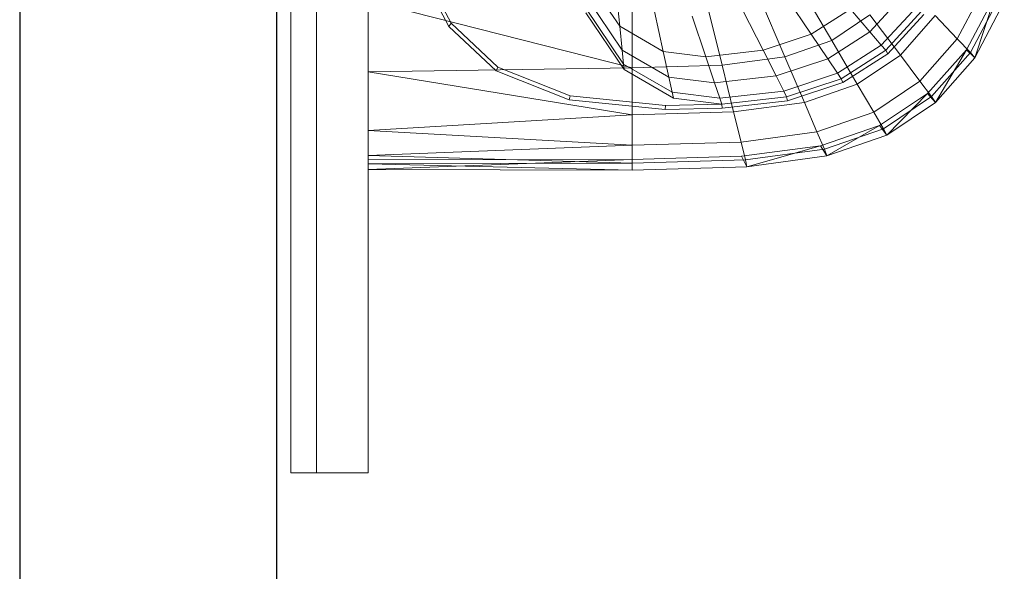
# Model space of a CAD drawing. Header units: metres. Extents: x 391.1 to 430.4, y 12.7 to 28.4.
# Tile 35 of 165: x 401.356 to 401.739, y 26.279 to 26.494. Entities that reach past the tile are written whole.
import ezdxf

# ---------------------------------------------------------------- set-up
doc = ezdxf.new("R2010")
doc.units = ezdxf.units.M
for name, color, linetype, lineweight in [('02_MOBILIARIO', 7, 'Continuous', 18), ('A-DETL-____-MBND', 7, 'Continuous', 18), ('A-GENM-____-OTLN', 7, 'Continuous', 18), ('A-WALL-____-MCUT', 7, 'Continuous', 25), ('A-WALL-____-OTLN', 7, 'Continuous', 25)]:
    doc.layers.add(name, color=color, linetype=linetype, lineweight=lineweight)

# ---------------------------------------------------------------- blocks, each defined once
blk = doc.blocks.new('Family - Rentamans PB-155389-02_TEL_P0')
at = {"layer": 'A-DETL-____-MBND', "color": 253, "true_color": 0xaaaaaa}
for p, q in [((0, 0.36146), (0, 0.00406)), ((0.03136, 0.05592), (0.01958, 0.07835)), ((0.03228, 0.05718), (0.02062, 0.07939)), ((0.09788, 0.05596), (0.08473, 0.07545)), ((0.16597, 0.07496), (0.18036, 0.05043)), ((0.09638, 0.07036), (0.09788, 0.05596)), ((0.1511, 0.06981), (0.1621, 0.04411)), ((0.22917, 0.05111), (0.24008, 0.07174)), ((0, 0.06579), (0, 0.03818)), ((0, 0.06579), (0.10273, 0.03978)), ((0.09884, 0.04668), (0.08473, 0.0676)), ((0.10273, 0.06628), (0.10273, 0.03978)), ((0.13123, 0.06713), (0.13772, 0.04082)), ((0.16244, 0.06758), (0.17239, 0.05283)), ((0.20839, 0.06817), (0.19518, 0.05382)), ((0.2327, 0.04685), (0.24405, 0.06815)), ((0.23426, 0.04581), (0.24562, 0.06727)), ((0.23596, 0.04368), (0.24405, 0.06815)), ((0.23596, 0.04368), (0.24746, 0.06542)), ((0.09941, 0.0412), (0.08473, 0.06296)), ((0.11135, 0.0617), (0.11476, 0.0462)), ((0.14581, 0.06207), (0.15363, 0.04662)), ((0.18765, 0.06261), (0.17239, 0.05283)), ((0.18765, 0.06261), (0.19518, 0.05382)), ((0.21338, 0.06355), (0.19963, 0.04862)), ((0.2153, 0.06177), (0.20135, 0.04662)), ((0.09963, 0.03908), (0.08473, 0.06117)), ((0.12606, 0.05985), (0.13135, 0.04411)), ((0.18036, 0.05043), (0.19519, 0.0604)), ((0.20704, 0.04473), (0.19519, 0.0604)), ((0.21621, 0.06056), (0.20212, 0.04526)), ((0.20704, 0.04473), (0.22054, 0.06009)), ((0.22917, 0.05111), (0.22054, 0.06009)), ((0.03228, 0.05718), (0.03136, 0.05592)), ((0.04977, 0.03861), (0.03136, 0.05592)), ((0.05051, 0.04004), (0.03228, 0.05718)), ((0.11476, 0.0462), (0.09788, 0.05596)), ((0.09788, 0.05596), (0.09884, 0.04668)), ((0.19518, 0.05382), (0.17881, 0.04332)), ((0.19518, 0.05382), (0.19963, 0.04862)), ((0.17239, 0.05283), (0.15363, 0.04662)), ((0.18036, 0.05043), (0.1621, 0.04411)), ((0.17239, 0.05283), (0.17881, 0.04332)), ((0.18036, 0.05043), (0.1903, 0.03348)), ((0.21467, 0.03462), (0.22917, 0.05111)), ((0.22917, 0.05111), (0.23426, 0.04581)), ((0.11696, 0.0362), (0.09884, 0.04668)), ((0.09884, 0.04668), (0.09941, 0.0412)), ((0.13135, 0.04411), (0.11476, 0.0462)), ((0.11476, 0.0462), (0.11696, 0.0362)), ((0.15363, 0.04662), (0.13135, 0.04411)), ((0.15363, 0.04662), (0.15867, 0.03665)), ((0.19963, 0.04862), (0.1826, 0.0377)), ((0.20135, 0.04662), (0.18406, 0.03553)), ((0.19963, 0.04862), (0.20135, 0.04662)), ((0.20135, 0.04662), (0.20212, 0.04526)), ((0.21762, 0.02983), (0.2327, 0.04685)), ((0.22069, 0.0263), (0.2327, 0.04685)), ((0.2327, 0.04685), (0.23596, 0.04368)), ((0.13135, 0.04411), (0.13476, 0.03396)), ((0.1621, 0.04411), (0.13772, 0.04082)), ((0.17881, 0.04332), (0.15867, 0.03665)), ((0.1621, 0.04411), (0.16971, 0.02635)), ((0.17881, 0.04332), (0.1826, 0.0377)), ((0.20212, 0.04526), (0.18466, 0.03406)), ((0.1903, 0.03348), (0.20704, 0.04473)), ((0.20704, 0.04473), (0.21467, 0.03462)), ((0.21918, 0.02865), (0.23426, 0.04581)), ((0.22069, 0.0263), (0.23596, 0.04368)), ((0.23426, 0.04581), (0.23596, 0.04368)), ((0.10273, 0.03978), (0, 0.03818)), ((0.05051, 0.04004), (0.04977, 0.03861)), ((0.07816, 0.02729), (0.04977, 0.03861)), ((0.07861, 0.02883), (0.05051, 0.04004)), ((0.11825, 0.0303), (0.09941, 0.0412)), ((0.09941, 0.0412), (0.09963, 0.03908)), ((0.11875, 0.02802), (0.09963, 0.03908)), ((0.13772, 0.04082), (0.10273, 0.03978)), ((0.10273, 0.03978), (0.10273, 0.02147)), ((0.13772, 0.04082), (0.1422, 0.02264)), ((0, 0.03818), (0, 0.01543)), ((0, 0.03818), (0.10273, 0.02147)), ((0.13476, 0.03396), (0.11696, 0.0362)), ((0.11696, 0.0362), (0.11825, 0.0303)), ((0.15867, 0.03665), (0.13476, 0.03396)), ((0.15867, 0.03665), (0.16165, 0.03076)), ((0.1826, 0.0377), (0.16165, 0.03076)), ((0.18406, 0.03553), (0.1628, 0.0285)), ((0.1826, 0.0377), (0.18406, 0.03553)), ((0.18406, 0.03553), (0.18466, 0.03406)), ((0.19671, 0.02256), (0.21467, 0.03462)), ((0.21467, 0.03462), (0.21918, 0.02865)), ((0.13476, 0.03396), (0.13678, 0.02796)), ((0.16165, 0.03076), (0.13678, 0.02796)), ((0.16165, 0.03076), (0.1628, 0.0285)), ((0.18466, 0.03406), (0.16318, 0.02695)), ((0.16971, 0.02635), (0.1903, 0.03348)), ((0.1903, 0.03348), (0.19671, 0.02256)), ((0.07861, 0.02883), (0.07816, 0.02729)), ((0.11557, 0.02353), (0.07816, 0.02729)), ((0.11566, 0.02511), (0.07861, 0.02883)), ((0.13678, 0.02796), (0.11825, 0.0303)), ((0.11825, 0.0303), (0.11875, 0.02802)), ((0.13755, 0.02565), (0.11875, 0.02802)), ((0.13678, 0.02796), (0.13755, 0.02565)), ((0.1628, 0.0285), (0.13755, 0.02565)), ((0.16318, 0.02695), (0.13769, 0.02408)), ((0.1628, 0.0285), (0.16318, 0.02695)), ((0.19894, 0.01737), (0.21762, 0.02983)), ((0.2005, 0.0161), (0.21918, 0.02865)), ((0.20176, 0.01359), (0.21762, 0.02983)), ((0.21762, 0.02983), (0.22069, 0.0263)), ((0.21918, 0.02865), (0.22069, 0.0263)), ((0.11566, 0.02511), (0.11557, 0.02353)), ((0.13769, 0.02408), (0.11557, 0.02353)), ((0.13755, 0.02565), (0.11566, 0.02511)), ((0.13755, 0.02565), (0.13769, 0.02408)), ((0.16971, 0.02635), (0.1422, 0.02264)), ((0.16971, 0.02635), (0.17461, 0.0149)), ((0.20176, 0.01359), (0.22069, 0.0263)), ((0.10273, 0.02147), (0, 0.01543)), ((0.1422, 0.02264), (0.10273, 0.02147)), ((0.10273, 0.02147), (0.10273, 0.00966)), ((0.1422, 0.02264), (0.14508, 0.01092)), ((0.17461, 0.0149), (0.19671, 0.02256)), ((0.19671, 0.02256), (0.2005, 0.0161)), ((0, 0.01543), (0, 0.00569)), ((0, 0.01543), (0.10273, 0.00966)), ((0.17596, 0.00947), (0.19894, 0.01737)), ((0.17751, 0.00814), (0.2005, 0.0161)), ((0.17848, 0.00552), (0.19894, 0.01737)), ((0.19894, 0.01737), (0.20176, 0.01359)), ((0.2005, 0.0161), (0.20176, 0.01359)), ((0.14508, 0.01092), (0.17461, 0.0149)), ((0.17461, 0.0149), (0.17751, 0.00814)), ((0.17848, 0.00552), (0.20176, 0.01359)), ((0.10273, 0.00966), (0, 0.00569)), ((0.14508, 0.01092), (0.10273, 0.00966)), ((0.10273, 0.00966), (0.10273, 0.00269)), ((0.14508, 0.01092), (0.14679, 0.004)), ((0.14525, 0.00536), (0.17596, 0.00947)), ((0.14679, 0.004), (0.17751, 0.00814)), ((0.14736, 0.00133), (0.17596, 0.00947)), ((0.17596, 0.00947), (0.17848, 0.00552)), ((0.17751, 0.00814), (0.17848, 0.00552)), ((0, 0.00569), (0, 0.00244)), ((0, 0.00569), (0.10273, 0.00269)), ((0, 0.00406), (0.10273, 0.00411)), ((0, 0.00026), (0.10273, 0.00411)), ((0, 0.00026), (0, 0.00406)), ((0.10273, 0.0041), (0.14525, 0.00536)), ((0.10273, 0.0041), (0.10273, 0)), ((0.10273, 0.00269), (0.14679, 0.004)), ((0.14736, 0.00133), (0.14525, 0.00536)), ((0.14679, 0.004), (0.14736, 0.00133)), ((0.14736, 0.00133), (0.17848, 0.00552)), ((0.10273, 0.00269), (0, 0.00244)), ((0, 0.00244), (0, 0.00026)), ((0, 0.00244), (0.10273, 0)), ((0, 0.00026), (0.10273, 0)), ((0.10273, 0.00269), (0.10273, 0)), ((0.10273, 0), (0.14736, 0.00133))]:
    blk.add_line(p, q, dxfattribs=at)
blk = doc.blocks.new('Family - Envans PB-155461-02_TEL_P0')
at = {"layer": 'A-WALL-____-MCUT', "color": 253, "true_color": 0xaaaaaa}
for p, q in [((6.12307, 0.1), (3.61987, 0.1)), ((3.61987, 0), (6.12307, 0))]:
    blk.add_line(p, q, dxfattribs=at)
at = {"layer": 'A-WALL-____-OTLN', "color": 253, "true_color": 0xaaaaaa}
for p, q in [((6.12307, 0.1), (0, 0.1)), ((0, 0), (6.12307, 0))]:
    blk.add_line(p, q, dxfattribs=at)
at = {"layer": 'A-WALL-____-OTLN', "color": 253, "lineweight": 18, "true_color": 0xaaaaaa}
blk.add_line((-0.00093, 0), (6.12307, 0), dxfattribs=at)
blk = doc.blocks.new('Family - LONDR55-XX_ZZ-ARQ-CAA-M3D-Londres55-155345-02_TEL_P0')
at = {"layer": 'A-GENM-____-OTLN', "color": 253, "true_color": 0xaaaaaa}
for p, q in [((0.6, 0.03), (0, 0.03)), ((0, 0.03), (0, 0.01)), ((0, 0.03), (0, 0.01)), ((0.6, 0.03), (0, 0.03)), ((0.6, 0.01), (0.6, 0.03)), ((0.6, 0.01), (0.6, 0.03)), ((0, 0.01), (0.6, 0.01)), ((0, 0.01), (0.6, 0.01)), ((0.6, 0.01), (0, 0.01)), ((0, 0.01), (0, 0)), ((0, 0), (0, 0.01)), ((0, 0.01), (0.6, 0.01)), ((0.6, 0), (0.6, 0.01)), ((0.6, 0.01), (0.6, 0)), ((0, 0), (0.6, 0)), ((0.6, 0), (0, 0))]:
    blk.add_line(p, q, dxfattribs=at)
blk = doc.blocks.new('Family - Mirall PB-155794-02_TEL_P0')
blk.add_blockref('Family - LONDR55-XX_ZZ-ARQ-CAA-M3D-Londres55-155345-02_TEL_P0', (0, 0))
blk = doc.blocks.new('LONDR55-XX_ZZ-ARQ-CAA-M3D-Londres55_ifc-1-02_TEL_P0')
at = {"layer": '02_MOBILIARIO', "color": 253, "lineweight": 18, "true_color": 0xaaaaaa}
blk.add_blockref('Family - Rentamans PB-155389-02_TEL_P0', (401.49193, 26.43532), dxfattribs=at)
at = {"layer": 'A-GENM-____-OTLN', "color": 253, "lineweight": 18, "true_color": 0xaaaaaa, "rotation": 270}
blk.add_blockref('Family - Mirall PB-155794-02_TEL_P0', (401.46193, 26.91762), dxfattribs=at)
at = {"layer": 'A-WALL-____-OTLN', "color": 253, "lineweight": 18, "true_color": 0xaaaaaa, "rotation": 90}
blk.add_blockref('Family - Envans PB-155461-02_TEL_P0', (401.45645, 22.14078), dxfattribs=at)

msp = doc.modelspace()

# ---------------------------------------------------------------- block references
at = {"lineweight": 5}
msp.add_blockref('LONDR55-XX_ZZ-ARQ-CAA-M3D-Londres55_ifc-1-02_TEL_P0', (0, 0), dxfattribs=at)

doc.saveas('drawing.dxf')
